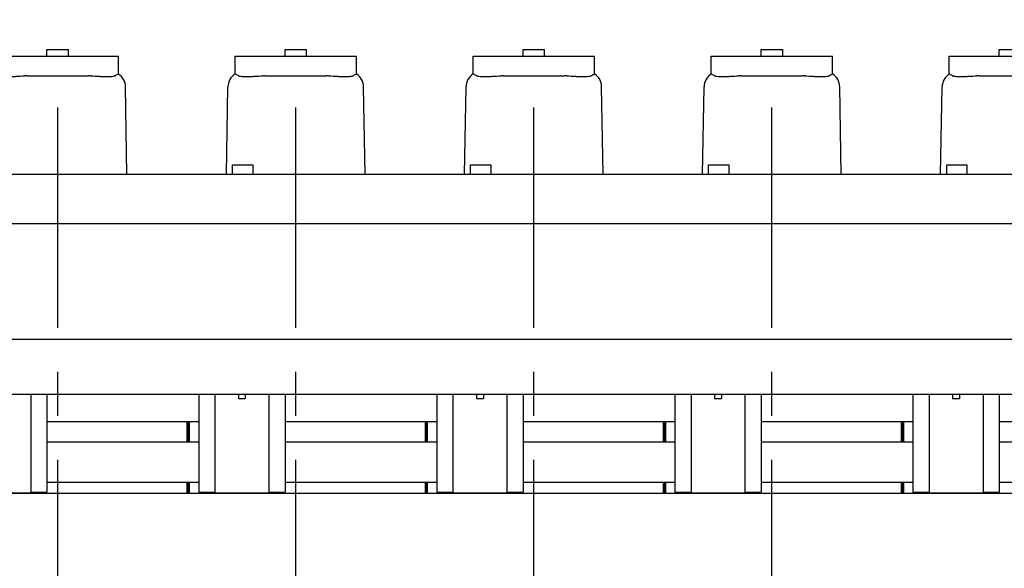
# Model space of a CAD drawing. Header units: millimetres. Extents: x 0 to 1189, y 0 to 841.
# Tile 87 of 117: x 660 to 770, y 658 to 720. Entities that reach past the tile are written whole.
import ezdxf
from ezdxf.enums import TextEntityAlignment as Align

# ---------------------------------------------------------------- set-up
doc = ezdxf.new("R2010")
doc.units = ezdxf.units.MM
doc.header["$LTSCALE"] = 65.395
doc.linetypes.add('CENTER', pattern=[0.6, 0.375, -0.075, 0.075, -0.075])
doc.layers.get('0').update_dxf_attribs({"linetype": 'CONTINUOUS'})
for name, color, linetype in [('1907_210700_40_SIMPLE1_T2_X_PBL122', 7, 'CONTINUOUS'), ('1907_210700_40_SIMPLE1_T2_X_PBL147', 7, 'CONTINUOUS'), ('1907_210700_40_SIMPLE1_T2_X_PBL167', 7, 'CONTINUOUS'), ('1907_210700_40_SIMPLE1_T2_X_PBL175', 7, 'CONTINUOUS'), ('1907_210700_40_SIMPLE1_T2_X_PBL199', 7, 'CONTINUOUS'), ('1907_210700_40_SIMPLE1_X_ABL121', 7, 'CONTINUOUS'), ('1907_210700_40_SIMPLE1_X_ABL146', 7, 'CONTINUOUS'), ('1907_210700_40_SIMPLE1_X_ABL166', 7, 'CONTINUOUS'), ('1907_210700_40_SIMPLE1_X_ABL174', 7, 'CONTINUOUS'), ('1907_210700_40_SIMPLE1_X_ABL198', 7, 'CONTINUOUS'), ('1947_000000_IMO-2_SKL_PBL135', 7, 'CONTINUOUS'), ('1947_111100_12_SIMPLE1_T1_X_PBL95', 7, 'CONTINUOUS'), ('1947_111100_12_SIMPLE1_X_ABL94', 7, 'CONTINUOUS'), ('1947_832000_08_SIMPLE1_T2_X_PBL119', 7, 'CONTINUOUS'), ('1947_832000_08_SIMPLE1_T2_X_PBL145', 7, 'CONTINUOUS'), ('1947_832000_08_SIMPLE1_T2_X_PBL165', 7, 'CONTINUOUS'), ('1947_832000_08_SIMPLE1_T2_X_PBL173', 7, 'CONTINUOUS'), ('1947_832000_08_SIMPLE1_T2_X_PBL177', 7, 'CONTINUOUS'), ('1947_832000_08_SIMPLE1_T3_X_PBL123', 7, 'CONTINUOUS'), ('1947_832000_08_SIMPLE1_T3_X_PBL144', 7, 'CONTINUOUS'), ('1947_832000_08_SIMPLE1_T3_X_PBL148', 7, 'CONTINUOUS'), ('1947_832000_08_SIMPLE1_T3_X_PBL164', 7, 'CONTINUOUS'), ('1947_832000_08_SIMPLE1_T3_X_PBL168', 7, 'CONTINUOUS'), ('1947_832000_08_SIMPLE1_T3_X_PBL172', 7, 'CONTINUOUS'), ('1947_832000_08_SIMPLE1_T3_X_PBL176', 7, 'CONTINUOUS'), ('1947_832000_08_SIMPLE1_T3_X_PBL182', 7, 'CONTINUOUS'), ('1947_832000_08_SIMPLE1_T3_X_PBL185', 7, 'CONTINUOUS'), ('1947_832000_08_SIMPLE1_T5_X_PBL190', 7, 'CONTINUOUS'), ('1947_832000_08_SIMPLE1_T5_X_PBL191', 7, 'CONTINUOUS'), ('1947_832000_08_SIMPLE1_X_ABL118', 7, 'CONTINUOUS'), ('32087_000000_TLKGS_MARKETING_ABL3', 7, 'CONTINUOUS'), ('32087_030000_TLKGS_V_ABL14', 7, 'CONTINUOUS'), ('32087_100000_TLKGS_V_ABL20', 7, 'CONTINUOUS'), ('32087_111000_01_SIMPLE1_X_ABL93', 7, 'CONTINUOUS'), ('32087_171000_01_SIMPLE1_T2_X_PBL143', 7, 'CONTINUOUS'), ('32087_171000_01_SIMPLE1_T2_X_PBL163', 7, 'CONTINUOUS'), ('32087_171000_01_SIMPLE1_T2_X_PBL171', 7, 'CONTINUOUS'), ('32087_171000_01_SIMPLE1_T2_X_PBL197', 7, 'CONTINUOUS'), ('32087_171000_01_SIMPLE1_T3_X_PBL142', 7, 'CONTINUOUS'), ('32087_171000_01_SIMPLE1_X_ABL141', 7, 'CONTINUOUS'), ('32087_200000_TLKGS_V_ABL120', 7, 'CONTINUOUS'), ('32087_700000_TLKGS_V_ABL15', 7, 'CONTINUOUS'), ('32087_727000_01_SIMPLE1_T1_X_PBL17', 7, 'CONTINUOUS'), ('32087_727000_01_SIMPLE1_X_ABL16', 7, 'CONTINUOUS'), ('32087_800000_TLKGS_V_ABL26', 7, 'CONTINUOUS'), ('new_view_1_VBL0', 7, 'CONTINUOUS')]:
    doc.layers.add(name, color=color, linetype=linetype)
doc.styles.get("Standard").update_dxf_attribs({"font": 'txt', "width": 0.6})
doc.dimstyles.new('DIMSTYLE_2', dxfattribs={"dimtxt": 3.5, "dimasz": 3.5, "dimexe": 1.8, "dimexo": 0, "dimgap": 0.875, "dimtad": 1, "dimdec": 0, "dimlfac": 20, "dimdsep": 46, "dimtxsty": 'Standard', "dimblk": '_FILLED', "dimblk1": '_FILLED', "dimblk2": '_FILLED', "dimcen": 0.09, "dimadec": 0, "dimazin": 0, "dimtp": 2, "dimtm": 2, "dimtfac": 1, "dimtdec": 0, "dimtofl": 0, "dimtmove": 0, "dimatfit": 3, "dimldrblk": '_FILLED', "dimfxl": 1, "dimtolj": 1, "dimarcsym": 0})

# ---------------------------------------------------------------- blocks, each defined once
blk = doc.blocks.new('_FILLED')
at = {"color": 0, "linetype": 'ByBlock'}
blk.add_solid([(0, 0), (-1, 0.167), (-1, -0.167)], dxfattribs=at)
blk = doc.blocks.new('*D3')
at = {"color": 2, "linetype": 'Continuous'}
for p, q in [((565.94, 756.26), (565.94, 763.35)), ((850, 712.55), (850, 763.35)), ((565.94, 761.55), (707.97, 761.55)), ((850, 761.55), (707.97, 761.55))]:
    blk.add_line(p, q, dxfattribs=at)
at = {"color": 2, "linetype": 'Continuous', "xscale": 3.5, "yscale": 3.5, "zscale": 3.5, "rotation": 180}
blk.add_blockref('_FILLED', (565.94, 761.55), dxfattribs=at)
at = {"color": 2, "linetype": 'Continuous', "xscale": 3.5, "yscale": 3.5, "zscale": 3.5}
blk.add_blockref('_FILLED', (850, 761.55), dxfattribs=at)
at = {"color": 2, "linetype": 'Continuous', "width": 0.619048}
blk.add_text('5681', height=3.5, dxfattribs=at).set_placement((707.97, 762.42), align=Align.CENTER)
blk = doc.blocks.new('*D24')
at = {"color": 2, "linetype": 'Continuous'}
for p, q in [((589.89, 748.52), (907.24, 748.52)), ((905.44, 748.52), (905.44, 674.26)), ((905.44, 600), (905.44, 674.26)), ((885.6, 600), (907.24, 600))]:
    blk.add_line(p, q, dxfattribs=at)
at = {"color": 2, "linetype": 'Continuous', "xscale": 3.5, "yscale": 3.5, "zscale": 3.5}
for p, rotation in [((905.44, 748.52), 90), ((905.44, 600), 270)]:
    blk.add_blockref('_FILLED', p, dxfattribs=dict(at, rotation=rotation))
at = {"color": 2, "linetype": 'Continuous', "width": 0.690476}
blk.add_text('2970', height=3.5, rotation=90, dxfattribs=at).set_placement((904.56, 674.26), align=Align.CENTER)
blk = doc.blocks.new('32087_727000_01_SIMPLE1_T1_X_PBL17', base_point=(724.19, 712.25))
at = {"layer": '32087_727000_01_SIMPLE1_T1_X_PBL17', "color": 7, "linetype": 'Continuous'}
for p, q in [((683.96, 702.3), (683.96, 703.35)), ((683.96, 703.35), (686.21, 703.35)), ((686.21, 703.35), (686.21, 702.3)), ((710.46, 702.3), (710.46, 703.35)), ((710.46, 703.35), (712.71, 703.35)), ((712.71, 703.35), (712.71, 702.3)), ((736.96, 702.3), (736.96, 703.35)), ((736.96, 703.35), (739.21, 703.35)), ((739.21, 703.35), (739.21, 702.3)), ((763.46, 702.3), (763.46, 703.35)), ((763.46, 703.35), (765.71, 703.35)), ((765.71, 703.35), (765.71, 702.3)), ((648.92, 702.3), (868.52, 702.3)), ((676.48, 702.3), (676.48, 702.3)), ((676.48, 702.3), (679.02, 702.3)), ((679.02, 702.3), (679.02, 702.3)), ((702.98, 702.3), (702.98, 702.3)), ((702.98, 702.3), (705.52, 702.3)), ((705.52, 702.3), (705.52, 702.3)), ((729.48, 702.3), (729.48, 702.3)), ((729.48, 702.3), (732.02, 702.3)), ((732.02, 702.3), (732.02, 702.3)), ((755.98, 702.3), (755.98, 702.3)), ((755.98, 702.3), (758.52, 702.3)), ((758.52, 702.3), (758.52, 702.3)), ((648.92, 696.83), (868.52, 696.83)), ((648.92, 683.93), (868.52, 683.93)), ((648.92, 677.8), (868.52, 677.8))]:
    blk.add_line(p, q, dxfattribs=at)
blk = doc.blocks.new('32087_727000_01_SIMPLE1_X_ABL16', base_point=(724.19, 712.25))
at = {"layer": '32087_727000_01_SIMPLE1_T1_X_PBL17'}
blk.add_blockref('32087_727000_01_SIMPLE1_T1_X_PBL17', (724.19, 712.25), dxfattribs=at)
blk = doc.blocks.new('32087_700000_TLKGS_V_ABL15', base_point=(724.19, 712.25))
at = {"layer": '32087_727000_01_SIMPLE1_X_ABL16'}
blk.add_blockref('32087_727000_01_SIMPLE1_X_ABL16', (724.19, 712.25), dxfattribs=at)
blk = doc.blocks.new('1947_111100_12_SIMPLE1_T1_X_PBL95', base_point=(754.8, 619.62))
at = {"layer": '1947_111100_12_SIMPLE1_T1_X_PBL95', "color": 7, "linetype": 'Continuous'}
blk.add_line((863.96, 666.75), (645.14, 666.75), dxfattribs=at)
blk = doc.blocks.new('1947_111100_12_SIMPLE1_X_ABL94', base_point=(754.8, 619.625))
at = {"layer": '1947_111100_12_SIMPLE1_T1_X_PBL95'}
blk.add_blockref('1947_111100_12_SIMPLE1_T1_X_PBL95', (754.8, 619.625), dxfattribs=at)
blk = doc.blocks.new('32087_111000_01_SIMPLE1_X_ABL93', base_point=(754.8, 619.625))
at = {"layer": '1947_111100_12_SIMPLE1_X_ABL94'}
blk.add_blockref('1947_111100_12_SIMPLE1_X_ABL94', (754.8, 619.625), dxfattribs=at)
blk = doc.blocks.new('32087_171000_01_SIMPLE1_T3_X_PBL142', base_point=(678.96, 670.75))
at = {"layer": '32087_171000_01_SIMPLE1_T3_X_PBL142', "color": 7, "linetype": 'Continuous'}
for p, q in [((678.92, 672.5), (678.92, 674.75)), ((679, 672.5), (679, 674.75)), ((678.92, 666.75), (678.92, 668)), ((679, 666.75), (679, 668))]:
    blk.add_line(p, q, dxfattribs=at)
blk = doc.blocks.new('32087_171000_01_SIMPLE1_T2_X_PBL143', base_point=(692.3, 670.75))
at = {"layer": '32087_171000_01_SIMPLE1_T2_X_PBL143', "color": 7, "linetype": 'Continuous'}
for p, q in [((679.1, 672.5), (679.1, 674.75)), ((679.17, 672.5), (679.17, 674.75)), ((705.42, 672.5), (705.42, 674.75)), ((705.5, 672.5), (705.5, 674.75)), ((679.1, 666.75), (679.1, 668)), ((679.17, 666.75), (679.17, 668)), ((705.42, 666.75), (705.42, 668)), ((705.5, 666.75), (705.5, 668))]:
    blk.add_line(p, q, dxfattribs=at)
blk = doc.blocks.new('32087_171000_01_SIMPLE1_T2_X_PBL163', base_point=(718.8, 670.75))
at = {"layer": '32087_171000_01_SIMPLE1_T2_X_PBL163', "color": 7, "linetype": 'Continuous'}
for p, q in [((705.6, 672.5), (705.6, 674.75)), ((705.67, 672.5), (705.67, 674.75)), ((731.92, 672.5), (731.92, 674.75)), ((732, 672.5), (732, 674.75)), ((705.6, 666.75), (705.6, 668)), ((705.67, 666.75), (705.67, 668)), ((731.92, 666.75), (731.92, 668)), ((732, 666.75), (732, 668))]:
    blk.add_line(p, q, dxfattribs=at)
blk = doc.blocks.new('32087_171000_01_SIMPLE1_T2_X_PBL171', base_point=(745.3, 670.75))
at = {"layer": '32087_171000_01_SIMPLE1_T2_X_PBL171', "color": 7, "linetype": 'Continuous'}
for p, q in [((732.1, 672.5), (732.1, 674.75)), ((732.17, 672.5), (732.17, 674.75)), ((758.42, 672.5), (758.42, 674.75)), ((758.5, 672.5), (758.5, 674.75)), ((732.1, 666.75), (732.1, 668)), ((732.17, 666.75), (732.17, 668)), ((758.42, 666.75), (758.42, 668)), ((758.5, 666.75), (758.5, 668))]:
    blk.add_line(p, q, dxfattribs=at)
blk = doc.blocks.new('32087_171000_01_SIMPLE1_T2_X_PBL197', base_point=(771.8, 670.75))
at = {"layer": '32087_171000_01_SIMPLE1_T2_X_PBL197', "color": 7, "linetype": 'Continuous'}
for p, q in [((758.6, 672.5), (758.6, 674.75)), ((758.67, 672.5), (758.67, 674.75)), ((784.92, 672.5), (784.92, 674.75)), ((785, 672.5), (785, 674.75)), ((758.6, 666.75), (758.6, 668)), ((758.67, 666.75), (758.67, 668)), ((784.92, 666.75), (784.92, 668)), ((785, 666.75), (785, 668))]:
    blk.add_line(p, q, dxfattribs=at)
blk = doc.blocks.new('32087_171000_01_SIMPLE1_X_ABL141', base_point=(771.71, 670.9))
at = {"layer": '32087_171000_01_SIMPLE1_T2_X_PBL143'}
blk.add_blockref('32087_171000_01_SIMPLE1_T2_X_PBL143', (692.3, 670.75), dxfattribs=at)
at = {"layer": '32087_171000_01_SIMPLE1_T2_X_PBL163'}
blk.add_blockref('32087_171000_01_SIMPLE1_T2_X_PBL163', (718.8, 670.75), dxfattribs=at)
at = {"layer": '32087_171000_01_SIMPLE1_T2_X_PBL171'}
blk.add_blockref('32087_171000_01_SIMPLE1_T2_X_PBL171', (745.3, 670.75), dxfattribs=at)
at = {"layer": '32087_171000_01_SIMPLE1_T2_X_PBL197'}
blk.add_blockref('32087_171000_01_SIMPLE1_T2_X_PBL197', (771.8, 670.75), dxfattribs=at)
at = {"layer": '32087_171000_01_SIMPLE1_T3_X_PBL142'}
blk.add_blockref('32087_171000_01_SIMPLE1_T3_X_PBL142', (678.96, 670.75), dxfattribs=at)
blk = doc.blocks.new('32087_100000_TLKGS_V_ABL20', base_point=(742.475, 616.65))
at = {"layer": '32087_111000_01_SIMPLE1_X_ABL93'}
blk.add_blockref('32087_111000_01_SIMPLE1_X_ABL93', (754.8, 619.625), dxfattribs=at)
at = {"layer": '32087_171000_01_SIMPLE1_X_ABL141'}
blk.add_blockref('32087_171000_01_SIMPLE1_X_ABL141', (771.7125, 670.9), dxfattribs=at)
blk = doc.blocks.new('1947_832000_08_SIMPLE1_T2_X_PBL119', base_point=(658.5, 672.27))
at = {"layer": '1947_832000_08_SIMPLE1_T2_X_PBL119', "color": 7, "linetype": 'Continuous'}
for p, q in [((655.5, 677.8), (655.5, 675.34)), ((658.12, 677.8), (658.12, 677.32)), ((658.88, 677.8), (658.88, 677.32)), ((661.5, 677.8), (661.5, 672.2)), ((658.12, 677.32), (658.88, 677.32)), ((655.5, 672.2), (655.5, 667.8)), ((661.5, 670.25), (661.5, 666.75)), ((655.5, 666.8), (661.5, 666.8))]:
    blk.add_line(p, q, dxfattribs=at)
blk = doc.blocks.new('1947_832000_08_SIMPLE1_T3_X_PBL123', base_point=(662.4, 672.35))
at = {"layer": '1947_832000_08_SIMPLE1_T3_X_PBL123', "color": 7, "linetype": 'Continuous'}
for p, q in [((663.3, 677.8), (663.3, 666.9)), ((661.5, 677.14), (661.5, 675.05)), ((661.5, 672.2), (661.5, 670.11)), ((661.5, 666.9), (663.3, 666.9))]:
    blk.add_line(p, q, dxfattribs=at)
blk = doc.blocks.new('1947_832000_08_SIMPLE1_T3_X_PBL144', base_point=(681.1, 672.35))
at = {"layer": '1947_832000_08_SIMPLE1_T3_X_PBL144', "color": 7, "linetype": 'Continuous'}
for p, q in [((680.2, 677.8), (680.2, 666.9)), ((682, 677.14), (682, 675.05)), ((682, 672.2), (682, 670.11)), ((680.2, 666.9), (682, 666.9))]:
    blk.add_line(p, q, dxfattribs=at)
blk = doc.blocks.new('1947_832000_08_SIMPLE1_T2_X_PBL145', base_point=(685, 672.27))
at = {"layer": '1947_832000_08_SIMPLE1_T2_X_PBL145', "color": 7, "linetype": 'Continuous'}
for p, q in [((682, 677.8), (682, 672.2)), ((684.62, 677.8), (684.62, 677.32)), ((685.38, 677.8), (685.38, 677.32)), ((688, 677.8), (688, 672.2)), ((684.62, 677.32), (685.38, 677.32)), ((682, 670.93), (682, 666.75)), ((688, 670.25), (688, 666.75)), ((682, 666.8), (688, 666.8))]:
    blk.add_line(p, q, dxfattribs=at)
blk = doc.blocks.new('1947_832000_08_SIMPLE1_T3_X_PBL148', base_point=(688.9, 672.35))
at = {"layer": '1947_832000_08_SIMPLE1_T3_X_PBL148', "color": 7, "linetype": 'Continuous'}
for p, q in [((689.8, 677.8), (689.8, 666.9)), ((688, 677.14), (688, 675.05)), ((688, 672.2), (688, 670.11)), ((688, 666.9), (689.8, 666.9))]:
    blk.add_line(p, q, dxfattribs=at)
blk = doc.blocks.new('1947_832000_08_SIMPLE1_T3_X_PBL164', base_point=(707.6, 672.35))
at = {"layer": '1947_832000_08_SIMPLE1_T3_X_PBL164', "color": 7, "linetype": 'Continuous'}
for p, q in [((706.7, 677.8), (706.7, 666.9)), ((708.5, 677.14), (708.5, 675.05)), ((708.5, 672.2), (708.5, 670.11)), ((706.7, 666.9), (708.5, 666.9))]:
    blk.add_line(p, q, dxfattribs=at)
blk = doc.blocks.new('1947_832000_08_SIMPLE1_T2_X_PBL165', base_point=(711.5, 672.27))
at = {"layer": '1947_832000_08_SIMPLE1_T2_X_PBL165', "color": 7, "linetype": 'Continuous'}
for p, q in [((708.5, 677.8), (708.5, 672.2)), ((711.12, 677.8), (711.12, 677.32)), ((711.88, 677.8), (711.88, 677.32)), ((714.5, 677.8), (714.5, 672.2)), ((711.12, 677.32), (711.88, 677.32)), ((708.5, 670.93), (708.5, 666.75)), ((714.5, 670.25), (714.5, 666.75)), ((708.5, 666.8), (714.5, 666.8))]:
    blk.add_line(p, q, dxfattribs=at)
blk = doc.blocks.new('1947_832000_08_SIMPLE1_T3_X_PBL168', base_point=(715.4, 672.35))
at = {"layer": '1947_832000_08_SIMPLE1_T3_X_PBL168', "color": 7, "linetype": 'Continuous'}
for p, q in [((716.3, 677.8), (716.3, 666.9)), ((714.5, 677.14), (714.5, 675.05)), ((714.5, 672.2), (714.5, 670.11)), ((714.5, 666.9), (716.3, 666.9))]:
    blk.add_line(p, q, dxfattribs=at)
blk = doc.blocks.new('1947_832000_08_SIMPLE1_T3_X_PBL172', base_point=(734.1, 672.35))
at = {"layer": '1947_832000_08_SIMPLE1_T3_X_PBL172', "color": 7, "linetype": 'Continuous'}
for p, q in [((733.2, 677.8), (733.2, 666.9)), ((735, 677.14), (735, 675.05)), ((735, 672.2), (735, 670.11)), ((733.2, 666.9), (735, 666.9))]:
    blk.add_line(p, q, dxfattribs=at)
blk = doc.blocks.new('1947_832000_08_SIMPLE1_T2_X_PBL173', base_point=(738, 672.27))
at = {"layer": '1947_832000_08_SIMPLE1_T2_X_PBL173', "color": 7, "linetype": 'Continuous'}
for p, q in [((735, 677.8), (735, 672.2)), ((737.62, 677.8), (737.62, 677.32)), ((738.38, 677.8), (738.38, 677.32)), ((741, 677.8), (741, 672.2)), ((737.62, 677.32), (738.38, 677.32)), ((735, 670.93), (735, 666.75)), ((741, 670.25), (741, 666.75)), ((735, 666.8), (741, 666.8))]:
    blk.add_line(p, q, dxfattribs=at)
blk = doc.blocks.new('1947_832000_08_SIMPLE1_T3_X_PBL176', base_point=(741.9, 672.35))
at = {"layer": '1947_832000_08_SIMPLE1_T3_X_PBL176', "color": 7, "linetype": 'Continuous'}
for p, q in [((742.8, 677.8), (742.8, 666.9)), ((741, 677.14), (741, 675.05)), ((741, 672.2), (741, 670.11)), ((741, 666.9), (742.8, 666.9))]:
    blk.add_line(p, q, dxfattribs=at)
blk = doc.blocks.new('1947_832000_08_SIMPLE1_T2_X_PBL177', base_point=(764.5, 672.27))
at = {"layer": '1947_832000_08_SIMPLE1_T2_X_PBL177', "color": 7, "linetype": 'Continuous'}
for p, q in [((761.5, 677.8), (761.5, 672.2)), ((764.12, 677.8), (764.12, 677.32)), ((764.88, 677.8), (764.88, 677.32)), ((767.5, 677.8), (767.5, 672.2)), ((764.12, 677.32), (764.88, 677.32)), ((761.5, 670.93), (761.5, 666.75)), ((767.5, 670.25), (767.5, 666.75)), ((761.5, 666.8), (767.5, 666.8))]:
    blk.add_line(p, q, dxfattribs=at)
blk = doc.blocks.new('1947_832000_08_SIMPLE1_T3_X_PBL182', base_point=(768.4, 672.35))
at = {"layer": '1947_832000_08_SIMPLE1_T3_X_PBL182', "color": 7, "linetype": 'Continuous'}
for p, q in [((769.3, 677.8), (769.3, 666.9)), ((767.5, 677.14), (767.5, 675.05)), ((767.5, 672.2), (767.5, 670.11)), ((767.5, 666.9), (769.3, 666.9))]:
    blk.add_line(p, q, dxfattribs=at)
blk = doc.blocks.new('1947_832000_08_SIMPLE1_T3_X_PBL185', base_point=(760.6, 672.35))
at = {"layer": '1947_832000_08_SIMPLE1_T3_X_PBL185', "color": 7, "linetype": 'Continuous'}
for p, q in [((759.7, 677.8), (759.7, 666.9)), ((761.5, 677.14), (761.5, 675.05)), ((761.5, 672.2), (761.5, 670.11)), ((759.7, 666.9), (761.5, 666.9))]:
    blk.add_line(p, q, dxfattribs=at)
blk = doc.blocks.new('1947_832000_08_SIMPLE1_T5_X_PBL190', base_point=(751.25, 670.25))
at = {"layer": '1947_832000_08_SIMPLE1_T5_X_PBL190', "color": 7, "linetype": 'Continuous'}
for p, q in [((663.3, 672.5), (680.2, 672.5)), ((689.8, 672.5), (706.7, 672.5)), ((716.3, 672.5), (733.2, 672.5)), ((742.8, 672.5), (759.7, 672.5)), ((769.3, 672.5), (786.2, 672.5)), ((663.3, 668), (680.2, 668)), ((689.8, 668), (706.7, 668)), ((716.3, 668), (733.2, 668)), ((742.8, 668), (759.7, 668)), ((769.3, 668), (786.2, 668))]:
    blk.add_line(p, q, dxfattribs=at)
blk = doc.blocks.new('1947_832000_08_SIMPLE1_T5_X_PBL191', base_point=(751.25, 674.75))
at = {"layer": '1947_832000_08_SIMPLE1_T5_X_PBL191', "color": 7, "linetype": 'Continuous'}
for p, q in [((663.3, 674.75), (680.2, 674.75)), ((689.8, 674.75), (706.7, 674.75)), ((716.3, 674.75), (733.2, 674.75)), ((742.8, 674.75), (759.7, 674.75)), ((769.3, 674.75), (786.2, 674.75))]:
    blk.add_line(p, q, dxfattribs=at)
blk = doc.blocks.new('1947_832000_08_SIMPLE1_X_ABL118', base_point=(751.25, 672.27))
at = {"layer": '1947_832000_08_SIMPLE1_T2_X_PBL119'}
blk.add_blockref('1947_832000_08_SIMPLE1_T2_X_PBL119', (658.5, 672.27), dxfattribs=at)
at = {"layer": '1947_832000_08_SIMPLE1_T2_X_PBL145'}
blk.add_blockref('1947_832000_08_SIMPLE1_T2_X_PBL145', (685, 672.27), dxfattribs=at)
at = {"layer": '1947_832000_08_SIMPLE1_T2_X_PBL165'}
blk.add_blockref('1947_832000_08_SIMPLE1_T2_X_PBL165', (711.5, 672.27), dxfattribs=at)
at = {"layer": '1947_832000_08_SIMPLE1_T2_X_PBL173'}
blk.add_blockref('1947_832000_08_SIMPLE1_T2_X_PBL173', (738, 672.27), dxfattribs=at)
at = {"layer": '1947_832000_08_SIMPLE1_T2_X_PBL177'}
blk.add_blockref('1947_832000_08_SIMPLE1_T2_X_PBL177', (764.5, 672.27), dxfattribs=at)
at = {"layer": '1947_832000_08_SIMPLE1_T3_X_PBL123'}
blk.add_blockref('1947_832000_08_SIMPLE1_T3_X_PBL123', (662.4, 672.35), dxfattribs=at)
at = {"layer": '1947_832000_08_SIMPLE1_T3_X_PBL144'}
blk.add_blockref('1947_832000_08_SIMPLE1_T3_X_PBL144', (681.1, 672.35), dxfattribs=at)
at = {"layer": '1947_832000_08_SIMPLE1_T3_X_PBL148'}
blk.add_blockref('1947_832000_08_SIMPLE1_T3_X_PBL148', (688.9, 672.35), dxfattribs=at)
at = {"layer": '1947_832000_08_SIMPLE1_T3_X_PBL164'}
blk.add_blockref('1947_832000_08_SIMPLE1_T3_X_PBL164', (707.6, 672.35), dxfattribs=at)
at = {"layer": '1947_832000_08_SIMPLE1_T3_X_PBL168'}
blk.add_blockref('1947_832000_08_SIMPLE1_T3_X_PBL168', (715.4, 672.35), dxfattribs=at)
at = {"layer": '1947_832000_08_SIMPLE1_T3_X_PBL172'}
blk.add_blockref('1947_832000_08_SIMPLE1_T3_X_PBL172', (734.1, 672.35), dxfattribs=at)
at = {"layer": '1947_832000_08_SIMPLE1_T3_X_PBL176'}
blk.add_blockref('1947_832000_08_SIMPLE1_T3_X_PBL176', (741.9, 672.35), dxfattribs=at)
at = {"layer": '1947_832000_08_SIMPLE1_T3_X_PBL182'}
blk.add_blockref('1947_832000_08_SIMPLE1_T3_X_PBL182', (768.4, 672.35), dxfattribs=at)
at = {"layer": '1947_832000_08_SIMPLE1_T3_X_PBL185'}
blk.add_blockref('1947_832000_08_SIMPLE1_T3_X_PBL185', (760.6, 672.35), dxfattribs=at)
at = {"layer": '1947_832000_08_SIMPLE1_T5_X_PBL190'}
blk.add_blockref('1947_832000_08_SIMPLE1_T5_X_PBL190', (751.25, 670.25), dxfattribs=at)
at = {"layer": '1947_832000_08_SIMPLE1_T5_X_PBL191'}
blk.add_blockref('1947_832000_08_SIMPLE1_T5_X_PBL191', (751.25, 674.75), dxfattribs=at)
blk = doc.blocks.new('32087_800000_TLKGS_V_ABL26', base_point=(722.73, 652.15))
at = {"layer": '1947_832000_08_SIMPLE1_X_ABL118'}
blk.add_blockref('1947_832000_08_SIMPLE1_X_ABL118', (751.25, 672.27), dxfattribs=at)
blk = doc.blocks.new('1907_210700_40_SIMPLE1_T2_X_PBL122', base_point=(664.5, 709.25))
at = {"layer": '1907_210700_40_SIMPLE1_T2_X_PBL122', "color": 7, "linetype": 'Continuous'}
for p, q in [((663.3, 715.45), (663.3, 716.2)), ((663.3, 716.2), (665.7, 716.2)), ((665.7, 715.45), (665.7, 716.2)), ((657.75, 713.47), (657.75, 715.45)), ((657.75, 715.45), (671.25, 715.45)), ((671.25, 713.47), (671.25, 715.45)), ((661.07, 713.27), (667.93, 713.27)), ((656.78, 702.3), (656.95, 712.03)), ((672.21, 702.3), (672.05, 712.03))]:
    blk.add_line(p, q, dxfattribs=at)
for centre, radius, start, end in [((658.7, 712), 1.75, 122.8546, 179.0423), ((658.08, 713.23), 0.0524, 51.5282, 56.4511), ((661.07, 710.13), 3.14, 89.9865, 93.9813), ((667.94, 710.13), 3.13, 86.0227, 90.0625), ((670.92, 713.23), 0.0517, 123.3566, 128.2037), ((670.3, 712), 1.75, 0.9843, 56.9112)]:
    blk.add_arc(centre, radius, start, end, dxfattribs=at)
for points, knots in [([(657.75, 713.47), (657.75, 713.47), (657.75, 713.47), (657.75, 713.47), (657.75, 713.47)], [0, 0, 0, 0, 0.260085, 1, 1, 1, 1]), ([(657.77, 713.47), (657.8, 713.45), (657.91, 713.4), (658.02, 713.33), (658.11, 713.28)], [0, 0, 0, 0, 0.242691, 1, 1, 1, 1]), ([(658.11, 713.27), (658.12, 713.27), (658.15, 713.25), (658.24, 713.23), (658.41, 713.21), (658.68, 713.19), (659.02, 713.18), (659.42, 713.19), (660.04, 713.21), (660.52, 713.24), (660.85, 713.26)], [0, 0, 0, 0, 0.014473, 0.036542, 0.104049, 0.201512, 0.325978, 0.473353, 0.638647, 1, 1, 1, 1]), ([(668.15, 713.26), (668.48, 713.24), (668.96, 713.21), (669.58, 713.19), (669.98, 713.18), (670.32, 713.19), (670.59, 713.21), (670.76, 713.23), (670.85, 713.25), (670.88, 713.26), (670.89, 713.27)], [0, 0, 0, 0, 0.36138, 0.526686, 0.674072, 0.798546, 0.89601, 0.963503, 0.985556, 1, 1, 1, 1]), ([(670.89, 713.27), (670.92, 713.29), (671.03, 713.36), (671.15, 713.42), (671.23, 713.46)], [0, 0, 0, 0, 0.258219, 1, 1, 1, 1]), ([(671.25, 713.46), (671.25, 713.46), (671.25, 713.46), (671.25, 713.46), (671.25, 713.47)], [0, 0, 0, 0, 0.73992, 1, 1, 1, 1])]:
    blk.add_open_spline(points, degree=3, knots=knots, dxfattribs=at)
for points in [[(657.75, 713.47), (657.76, 713.47), (657.76, 713.47), (657.77, 713.47)], [(671.23, 713.46), (671.24, 713.46), (671.24, 713.46), (671.25, 713.46)]]:
    blk.add_open_spline(points, degree=3, dxfattribs=at)
blk = doc.blocks.new('1907_210700_40_SIMPLE1_X_ABL121', base_point=(664.5, 709.25))
at = {"layer": '1907_210700_40_SIMPLE1_T2_X_PBL122'}
blk.add_blockref('1907_210700_40_SIMPLE1_T2_X_PBL122', (664.5, 709.25), dxfattribs=at)
blk = doc.blocks.new('1907_210700_40_SIMPLE1_T2_X_PBL147', base_point=(691, 709.25))
at = {"layer": '1907_210700_40_SIMPLE1_T2_X_PBL147', "color": 7, "linetype": 'Continuous'}
for p, q in [((689.8, 715.45), (689.8, 716.2)), ((689.8, 716.2), (692.2, 716.2)), ((692.2, 715.45), (692.2, 716.2)), ((684.25, 713.47), (684.25, 715.45)), ((684.25, 715.45), (697.75, 715.45)), ((697.75, 713.47), (697.75, 715.45)), ((687.57, 713.27), (694.43, 713.27)), ((683.28, 702.3), (683.45, 712.03)), ((698.71, 702.3), (698.55, 712.03))]:
    blk.add_line(p, q, dxfattribs=at)
for centre, radius, start, end in [((685.2, 712), 1.75, 122.8546, 179.0423), ((684.58, 713.23), 0.0524, 51.5282, 56.4511), ((687.57, 710.13), 3.14, 89.9865, 93.9813), ((694.44, 710.13), 3.13, 86.0227, 90.0625), ((697.42, 713.23), 0.0517, 123.3566, 128.2037), ((696.8, 712), 1.75, 0.9843, 56.9112)]:
    blk.add_arc(centre, radius, start, end, dxfattribs=at)
for points, knots in [([(684.25, 713.47), (684.25, 713.47), (684.25, 713.47), (684.25, 713.47), (684.25, 713.47)], [0, 0, 0, 0, 0.260085, 1, 1, 1, 1]), ([(684.27, 713.47), (684.3, 713.45), (684.41, 713.4), (684.52, 713.33), (684.61, 713.28)], [0, 0, 0, 0, 0.242691, 1, 1, 1, 1]), ([(684.61, 713.27), (684.62, 713.27), (684.65, 713.25), (684.74, 713.23), (684.91, 713.21), (685.18, 713.19), (685.52, 713.18), (685.92, 713.19), (686.54, 713.21), (687.02, 713.24), (687.35, 713.26)], [0, 0, 0, 0, 0.014473, 0.036542, 0.104049, 0.201512, 0.325978, 0.473353, 0.638647, 1, 1, 1, 1]), ([(694.65, 713.26), (694.98, 713.24), (695.46, 713.21), (696.08, 713.19), (696.48, 713.18), (696.82, 713.19), (697.09, 713.21), (697.26, 713.23), (697.35, 713.25), (697.38, 713.26), (697.39, 713.27)], [0, 0, 0, 0, 0.36138, 0.526686, 0.674072, 0.798546, 0.89601, 0.963503, 0.985556, 1, 1, 1, 1]), ([(697.39, 713.27), (697.42, 713.29), (697.53, 713.36), (697.65, 713.42), (697.73, 713.46)], [0, 0, 0, 0, 0.258219, 1, 1, 1, 1]), ([(697.75, 713.46), (697.75, 713.46), (697.75, 713.46), (697.75, 713.46), (697.75, 713.47)], [0, 0, 0, 0, 0.73992, 1, 1, 1, 1])]:
    blk.add_open_spline(points, degree=3, knots=knots, dxfattribs=at)
for points in [[(684.25, 713.47), (684.26, 713.47), (684.26, 713.47), (684.27, 713.47)], [(697.73, 713.46), (697.74, 713.46), (697.74, 713.46), (697.75, 713.46)]]:
    blk.add_open_spline(points, degree=3, dxfattribs=at)
blk = doc.blocks.new('1907_210700_40_SIMPLE1_X_ABL146', base_point=(691, 709.25))
at = {"layer": '1907_210700_40_SIMPLE1_T2_X_PBL147'}
blk.add_blockref('1907_210700_40_SIMPLE1_T2_X_PBL147', (691, 709.25), dxfattribs=at)
blk = doc.blocks.new('1907_210700_40_SIMPLE1_T2_X_PBL167', base_point=(717.5, 709.25))
at = {"layer": '1907_210700_40_SIMPLE1_T2_X_PBL167', "color": 7, "linetype": 'Continuous'}
for p, q in [((716.3, 715.45), (716.3, 716.2)), ((716.3, 716.2), (718.7, 716.2)), ((718.7, 715.45), (718.7, 716.2)), ((710.75, 713.47), (710.75, 715.45)), ((710.75, 715.45), (724.25, 715.45)), ((724.25, 713.47), (724.25, 715.45)), ((714.07, 713.27), (720.93, 713.27)), ((709.78, 702.3), (709.95, 712.03)), ((725.21, 702.3), (725.05, 712.03))]:
    blk.add_line(p, q, dxfattribs=at)
for centre, radius, start, end in [((711.7, 712), 1.75, 122.8546, 179.0423), ((711.08, 713.23), 0.0524, 51.5282, 56.4511), ((714.07, 710.13), 3.14, 89.9865, 93.9813), ((720.94, 710.13), 3.13, 86.0227, 90.0625), ((723.92, 713.23), 0.0517, 123.3566, 128.2037), ((723.3, 712), 1.75, 0.9843, 56.9112)]:
    blk.add_arc(centre, radius, start, end, dxfattribs=at)
for points, knots in [([(710.75, 713.47), (710.75, 713.47), (710.75, 713.47), (710.75, 713.47), (710.75, 713.47)], [0, 0, 0, 0, 0.260085, 1, 1, 1, 1]), ([(710.77, 713.47), (710.8, 713.45), (710.91, 713.4), (711.02, 713.33), (711.11, 713.28)], [0, 0, 0, 0, 0.242691, 1, 1, 1, 1]), ([(711.11, 713.27), (711.12, 713.27), (711.15, 713.25), (711.24, 713.23), (711.41, 713.21), (711.68, 713.19), (712.02, 713.18), (712.42, 713.19), (713.04, 713.21), (713.52, 713.24), (713.85, 713.26)], [0, 0, 0, 0, 0.014473, 0.036542, 0.104049, 0.201512, 0.325978, 0.473353, 0.638647, 1, 1, 1, 1]), ([(721.15, 713.26), (721.48, 713.24), (721.96, 713.21), (722.58, 713.19), (722.98, 713.18), (723.32, 713.19), (723.59, 713.21), (723.76, 713.23), (723.85, 713.25), (723.88, 713.26), (723.89, 713.27)], [0, 0, 0, 0, 0.36138, 0.526686, 0.674072, 0.798546, 0.89601, 0.963503, 0.985556, 1, 1, 1, 1]), ([(723.89, 713.27), (723.92, 713.29), (724.03, 713.36), (724.15, 713.42), (724.23, 713.46)], [0, 0, 0, 0, 0.258219, 1, 1, 1, 1]), ([(724.25, 713.46), (724.25, 713.46), (724.25, 713.46), (724.25, 713.46), (724.25, 713.47)], [0, 0, 0, 0, 0.73992, 1, 1, 1, 1])]:
    blk.add_open_spline(points, degree=3, knots=knots, dxfattribs=at)
for points in [[(710.75, 713.47), (710.76, 713.47), (710.76, 713.47), (710.77, 713.47)], [(724.23, 713.46), (724.24, 713.46), (724.24, 713.46), (724.25, 713.46)]]:
    blk.add_open_spline(points, degree=3, dxfattribs=at)
blk = doc.blocks.new('1907_210700_40_SIMPLE1_X_ABL166', base_point=(717.5, 709.25))
at = {"layer": '1907_210700_40_SIMPLE1_T2_X_PBL167'}
blk.add_blockref('1907_210700_40_SIMPLE1_T2_X_PBL167', (717.5, 709.25), dxfattribs=at)
blk = doc.blocks.new('1907_210700_40_SIMPLE1_T2_X_PBL175', base_point=(744, 709.25))
at = {"layer": '1907_210700_40_SIMPLE1_T2_X_PBL175', "color": 7, "linetype": 'Continuous'}
for p, q in [((742.8, 715.45), (742.8, 716.2)), ((742.8, 716.2), (745.2, 716.2)), ((745.2, 715.45), (745.2, 716.2)), ((737.25, 713.47), (737.25, 715.45)), ((737.25, 715.45), (750.75, 715.45)), ((750.75, 713.47), (750.75, 715.45)), ((740.57, 713.27), (747.43, 713.27)), ((736.28, 702.3), (736.45, 712.03)), ((751.71, 702.3), (751.55, 712.03))]:
    blk.add_line(p, q, dxfattribs=at)
for centre, radius, start, end in [((738.2, 712), 1.75, 122.8546, 179.0423), ((737.58, 713.23), 0.0524, 51.5282, 56.4511), ((740.57, 710.13), 3.14, 89.9865, 93.9813), ((747.44, 710.13), 3.13, 86.0227, 90.0625), ((750.42, 713.23), 0.0517, 123.3566, 128.2037), ((749.8, 712), 1.75, 0.9843, 56.9112)]:
    blk.add_arc(centre, radius, start, end, dxfattribs=at)
for points, knots in [([(737.25, 713.47), (737.25, 713.47), (737.25, 713.47), (737.25, 713.47), (737.25, 713.47)], [0, 0, 0, 0, 0.260085, 1, 1, 1, 1]), ([(737.27, 713.47), (737.3, 713.45), (737.41, 713.4), (737.52, 713.33), (737.61, 713.28)], [0, 0, 0, 0, 0.242691, 1, 1, 1, 1]), ([(737.61, 713.27), (737.62, 713.27), (737.65, 713.25), (737.74, 713.23), (737.91, 713.21), (738.18, 713.19), (738.52, 713.18), (738.92, 713.19), (739.54, 713.21), (740.02, 713.24), (740.35, 713.26)], [0, 0, 0, 0, 0.014473, 0.036542, 0.104049, 0.201512, 0.325978, 0.473353, 0.638647, 1, 1, 1, 1]), ([(747.65, 713.26), (747.98, 713.24), (748.46, 713.21), (749.08, 713.19), (749.48, 713.18), (749.82, 713.19), (750.09, 713.21), (750.26, 713.23), (750.35, 713.25), (750.38, 713.26), (750.39, 713.27)], [0, 0, 0, 0, 0.36138, 0.526686, 0.674072, 0.798546, 0.89601, 0.963503, 0.985556, 1, 1, 1, 1]), ([(750.39, 713.27), (750.42, 713.29), (750.53, 713.36), (750.65, 713.42), (750.73, 713.46)], [0, 0, 0, 0, 0.258219, 1, 1, 1, 1]), ([(750.75, 713.46), (750.75, 713.46), (750.75, 713.46), (750.75, 713.46), (750.75, 713.47)], [0, 0, 0, 0, 0.73992, 1, 1, 1, 1])]:
    blk.add_open_spline(points, degree=3, knots=knots, dxfattribs=at)
for points in [[(737.25, 713.47), (737.26, 713.47), (737.26, 713.47), (737.27, 713.47)], [(750.73, 713.46), (750.74, 713.46), (750.74, 713.46), (750.75, 713.46)]]:
    blk.add_open_spline(points, degree=3, dxfattribs=at)
blk = doc.blocks.new('1907_210700_40_SIMPLE1_X_ABL174', base_point=(744, 709.25))
at = {"layer": '1907_210700_40_SIMPLE1_T2_X_PBL175'}
blk.add_blockref('1907_210700_40_SIMPLE1_T2_X_PBL175', (744, 709.25), dxfattribs=at)
blk = doc.blocks.new('1907_210700_40_SIMPLE1_T2_X_PBL199', base_point=(770.5, 709.25))
at = {"layer": '1907_210700_40_SIMPLE1_T2_X_PBL199', "color": 7, "linetype": 'Continuous'}
for p, q in [((769.3, 715.45), (769.3, 716.2)), ((769.3, 716.2), (771.7, 716.2)), ((771.7, 715.45), (771.7, 716.2)), ((763.75, 713.47), (763.75, 715.45)), ((763.75, 715.45), (777.25, 715.45)), ((777.25, 713.47), (777.25, 715.45)), ((767.07, 713.27), (773.93, 713.27)), ((762.78, 702.3), (762.95, 712.03)), ((778.21, 702.3), (778.05, 712.03))]:
    blk.add_line(p, q, dxfattribs=at)
for centre, radius, start, end in [((764.7, 712), 1.75, 122.8546, 179.0423), ((764.08, 713.23), 0.0524, 51.5282, 56.4511), ((767.07, 710.13), 3.14, 89.9865, 93.9813), ((773.94, 710.13), 3.13, 86.0227, 90.0625), ((776.92, 713.23), 0.0517, 123.3566, 128.2037), ((776.3, 712), 1.75, 0.9843, 56.9112)]:
    blk.add_arc(centre, radius, start, end, dxfattribs=at)
for points, knots in [([(763.75, 713.47), (763.75, 713.47), (763.75, 713.47), (763.75, 713.47), (763.75, 713.47)], [0, 0, 0, 0, 0.260085, 1, 1, 1, 1]), ([(763.77, 713.47), (763.8, 713.45), (763.91, 713.4), (764.02, 713.33), (764.11, 713.28)], [0, 0, 0, 0, 0.242691, 1, 1, 1, 1]), ([(764.11, 713.27), (764.12, 713.27), (764.15, 713.25), (764.24, 713.23), (764.41, 713.21), (764.68, 713.19), (765.02, 713.18), (765.42, 713.19), (766.04, 713.21), (766.52, 713.24), (766.85, 713.26)], [0, 0, 0, 0, 0.014473, 0.036542, 0.104049, 0.201512, 0.325978, 0.473353, 0.638647, 1, 1, 1, 1]), ([(774.15, 713.26), (774.48, 713.24), (774.96, 713.21), (775.58, 713.19), (775.98, 713.18), (776.32, 713.19), (776.59, 713.21), (776.76, 713.23), (776.85, 713.25), (776.88, 713.26), (776.89, 713.27)], [0, 0, 0, 0, 0.36138, 0.526686, 0.674072, 0.798546, 0.89601, 0.963503, 0.985556, 1, 1, 1, 1]), ([(776.89, 713.27), (776.92, 713.29), (777.03, 713.36), (777.15, 713.42), (777.23, 713.46)], [0, 0, 0, 0, 0.258219, 1, 1, 1, 1]), ([(777.25, 713.46), (777.25, 713.46), (777.25, 713.46), (777.25, 713.46), (777.25, 713.47)], [0, 0, 0, 0, 0.73992, 1, 1, 1, 1])]:
    blk.add_open_spline(points, degree=3, knots=knots, dxfattribs=at)
for points in [[(763.75, 713.47), (763.76, 713.47), (763.76, 713.47), (763.77, 713.47)], [(777.23, 713.46), (777.24, 713.46), (777.24, 713.46), (777.25, 713.46)]]:
    blk.add_open_spline(points, degree=3, dxfattribs=at)
blk = doc.blocks.new('1907_210700_40_SIMPLE1_X_ABL198', base_point=(770.5, 709.25))
at = {"layer": '1907_210700_40_SIMPLE1_T2_X_PBL199'}
blk.add_blockref('1907_210700_40_SIMPLE1_T2_X_PBL199', (770.5, 709.25), dxfattribs=at)
blk = doc.blocks.new('32087_200000_TLKGS_V_ABL120', base_point=(758.85, 695.55))
at = {"layer": '1907_210700_40_SIMPLE1_X_ABL121'}
blk.add_blockref('1907_210700_40_SIMPLE1_X_ABL121', (664.5, 709.25), dxfattribs=at)
at = {"layer": '1907_210700_40_SIMPLE1_X_ABL146'}
blk.add_blockref('1907_210700_40_SIMPLE1_X_ABL146', (691, 709.25), dxfattribs=at)
at = {"layer": '1907_210700_40_SIMPLE1_X_ABL166'}
blk.add_blockref('1907_210700_40_SIMPLE1_X_ABL166', (717.5, 709.25), dxfattribs=at)
at = {"layer": '1907_210700_40_SIMPLE1_X_ABL174'}
blk.add_blockref('1907_210700_40_SIMPLE1_X_ABL174', (744, 709.25), dxfattribs=at)
at = {"layer": '1907_210700_40_SIMPLE1_X_ABL198'}
blk.add_blockref('1907_210700_40_SIMPLE1_X_ABL198', (770.5, 709.25), dxfattribs=at)
blk = doc.blocks.new('32087_030000_TLKGS_V_ABL14', base_point=(724.19, 639.92))
at = {"layer": '32087_100000_TLKGS_V_ABL20'}
blk.add_blockref('32087_100000_TLKGS_V_ABL20', (742.48, 616.65), dxfattribs=at)
at = {"layer": '32087_200000_TLKGS_V_ABL120'}
blk.add_blockref('32087_200000_TLKGS_V_ABL120', (758.85, 695.55), dxfattribs=at)
at = {"layer": '32087_700000_TLKGS_V_ABL15'}
blk.add_blockref('32087_700000_TLKGS_V_ABL15', (724.19, 712.25), dxfattribs=at)
at = {"layer": '32087_800000_TLKGS_V_ABL26'}
blk.add_blockref('32087_800000_TLKGS_V_ABL26', (722.73, 652.15), dxfattribs=at)
blk = doc.blocks.new('32087_000000_TLKGS_MARKETING_ABL3', base_point=(725.01, 639.92))
at = {"layer": '32087_030000_TLKGS_V_ABL14'}
blk.add_blockref('32087_030000_TLKGS_V_ABL14', (724.19, 639.92), dxfattribs=at)
blk = doc.blocks.new('1947_000000_IMO-2_SKL_PBL135', base_point=(757.19, 634.86))
at = {"layer": '1947_000000_IMO-2_SKL_PBL135', "color": 2, "linetype": 'CENTER'}
for p, q in [((664.5, 567.5), (664.5, 712.55)), ((691, 567.5), (691, 712.55)), ((717.5, 567.5), (717.5, 712.55)), ((744, 567.5), (744, 712.55))]:
    blk.add_line(p, q, dxfattribs=at)
blk = doc.blocks.new('NEW_VIEW_1_VBL0', base_point=(717.29, 643.33))
at = {"layer": '1947_000000_IMO-2_SKL_PBL135'}
blk.add_blockref('1947_000000_IMO-2_SKL_PBL135', (757.19, 634.86), dxfattribs=at)
at = {"layer": '32087_000000_TLKGS_MARKETING_ABL3'}
blk.add_blockref('32087_000000_TLKGS_MARKETING_ABL3', (725.01, 639.92), dxfattribs=at)

msp = doc.modelspace()

# ---------------------------------------------------------------- block references
at = {"layer": 'new_view_1_VBL0'}
msp.add_blockref('NEW_VIEW_1_VBL0', (717.29314, 643.32875), dxfattribs=at)

# ---------------------------------------------------------------- dimensions: what is measured, and where the dimension line sits
at = {"color": 2, "linetype": 'Continuous'}
dim = msp.add_linear_dim(base=(850, 761.54849), p1=(565.93628, 756.25749), p2=(850, 712.5506), dimstyle='DIMSTYLE_2', dxfattribs=at)
dim.commit()
dim.dimension.update_dxf_attribs({"geometry": '*D3', "text_midpoint": (707.63479, 761.54849), "dimtype": 160})
dim = msp.add_linear_dim(base=(905.43936, 748.51511), p1=(885.6, 600), p2=(589.88628, 748.51511), angle=90, dimstyle='DIMSTYLE_2', dxfattribs=at)
dim.commit()
dim.dimension.update_dxf_attribs({"geometry": '*D24', "text_midpoint": (905.43936, 673.9242), "dimtype": 160})

doc.saveas('drawing.dxf')
